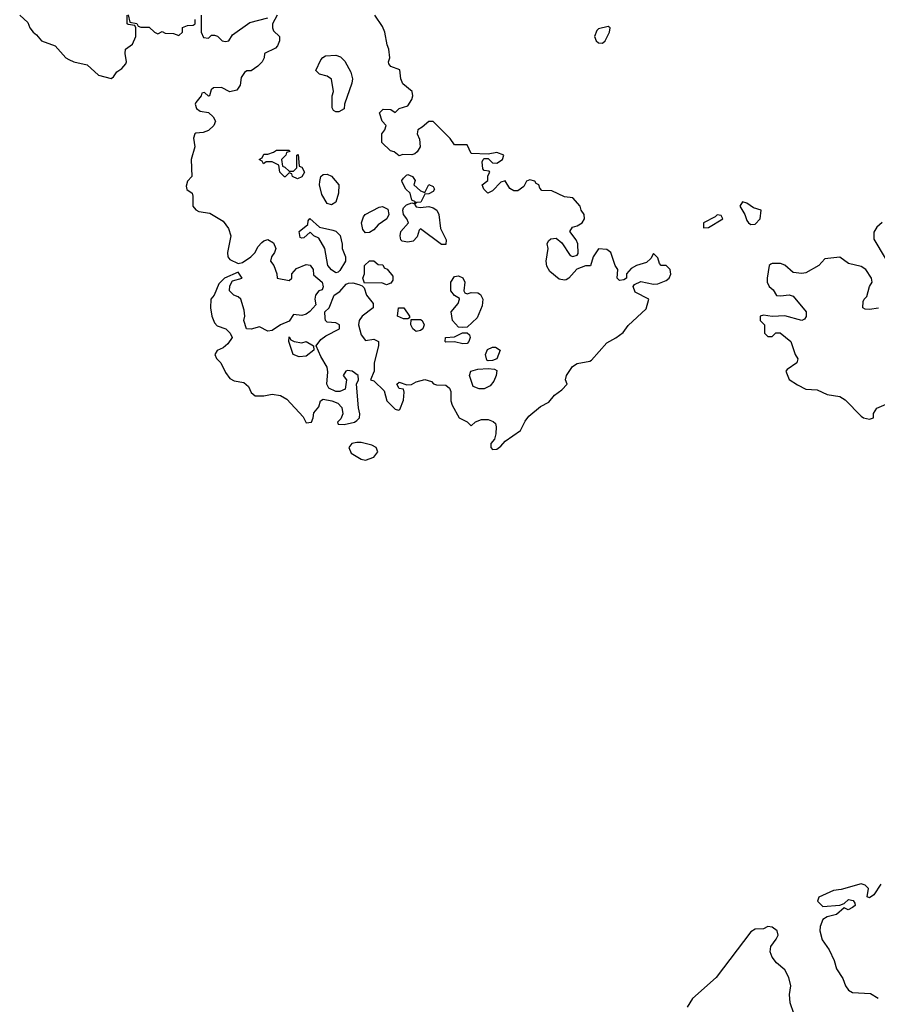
# Model space of a CAD drawing. Header units: inches. Extents: x 2789275 to 2951659, y 860290 to 1033804.
# Tile 171 of 256: x 2862418 to 2866467, y 1013643 to 1018289. Entities that reach past the tile are written whole.
import ezdxf

# ---------------------------------------------------------------- set-up
doc = ezdxf.new("R2010")
doc.units = ezdxf.units.IN
doc.header["$MEASUREMENT"] = 0
doc.layers.add('C8061', color=7, linetype='Continuous')

msp = doc.modelspace()

# ---------------------------------------------------------------- linework, layer by layer
at = {"layer": 'C8061', "color": 2, "elevation": 2}
for points in [[(2862418, 1018310), (2862456, 1018276), (2862466, 1018250), (2862481, 1018230), (2862498, 1018218), (2862521, 1018190), (2862585.2, 1018165.2), (2862636, 1018110), (2862650, 1018100.7), (2862674, 1018090), (2862736, 1018076), (2862790, 1018027.7), (2862850, 1018012), (2862860.4, 1018019.6), (2862876.4, 1018043.6), (2862900.4, 1018059.6), (2862919, 1018081), (2862922, 1018090), (2862915.3, 1018130), (2862918, 1018150), (2862950, 1018174), (2862966, 1018210), (2862966, 1018250), (2862962, 1018262), (2862930, 1018266), (2862926, 1018270), (2862926, 1018310)], [(2862930, 1018312), (2862938, 1018278), (2862971.6, 1018271.6), (2862978, 1018258), (2862990, 1018254), (2863030, 1018254), (2863054, 1018230), (2863070, 1018222), (2863090, 1018234), (2863105.4, 1018225.4), (2863143.6, 1018223.6), (2863170, 1018214), (2863186, 1018230), (2863187.3, 1018252.7), (2863210, 1018262), (2863236.4, 1018263.6), (2863246, 1018270), (2863246, 1018290)], [(2863634, 1018310), (2863611.3, 1018270), (2863611, 1018250), (2863616, 1018236), (2863644.7, 1018210), (2863644.7, 1018190), (2863634.8, 1018165.2), (2863625.4, 1018154.6), (2863574, 1018130), (2863572, 1018110), (2863562, 1018090), (2863542, 1018070), (2863510, 1018048), (2863490, 1018048), (2863479.6, 1018040.4), (2863463.6, 1018016.4), (2863459.6, 1017980.4), (2863443.6, 1017956.4), (2863410, 1017948), (2863370, 1017968.7), (2863332.7, 1017967.3), (2863322, 1017958), (2863314, 1017930), (2863310, 1017928), (2863290, 1017946), (2863278, 1017942), (2863274, 1017930), (2863250, 1017898), (2863246.8, 1017890), (2863252, 1017870), (2863270, 1017858), (2863310, 1017852), (2863331.1, 1017831.1), (2863342, 1017810), (2863334, 1017790), (2863310, 1017766), (2863283.6, 1017756.4), (2863250, 1017754), (2863244.7, 1017750), (2863238, 1017730), (2863244.7, 1017690), (2863227.3, 1017630), (2863231.3, 1017550), (2863210, 1017528), (2863203.5, 1017503.5), (2863207.3, 1017487.3), (2863232, 1017470), (2863236, 1017456), (2863236, 1017410), (2863250, 1017391.3), (2863264, 1017384), (2863315.9, 1017375.9), (2863378, 1017338), (2863404.5, 1017304.5), (2863414, 1017270), (2863398.8, 1017190), (2863401, 1017170), (2863410, 1017158), (2863450, 1017138), (2863470, 1017142.8), (2863509, 1017170), (2863529.2, 1017190), (2863542.9, 1017217.1), (2863561.5, 1017238.5), (2863570, 1017246), (2863590, 1017251.3), (2863615.9, 1017235.9), (2863626.8, 1017210), (2863621, 1017190), (2863606.8, 1017170), (2863602.8, 1017150), (2863618, 1017130), (2863632, 1017090), (2863634, 1017070), (2863690, 1017058), (2863702, 1017070), (2863702, 1017090), (2863725.4, 1017114.6), (2863770, 1017134), (2863790, 1017130.7), (2863802.8, 1017110), (2863804.9, 1017084.9), (2863846, 1017050), (2863850.9, 1017029.1), (2863845.4, 1017014.6), (2863830, 1017009.2), (2863814, 1016990), (2863810.7, 1016970), (2863816.3, 1016943.7), (2863788.3, 1016911.7), (2863770, 1016899.3), (2863750, 1016893.2), (2863710, 1016898), (2863690, 1016866), (2863650, 1016849), (2863610, 1016822.7), (2863590, 1016819.3), (2863550, 1016839.3), (2863510, 1016829), (2863489, 1016830), (2863476, 1016870), (2863481.2, 1016890), (2863478, 1016918), (2863462, 1016970), (2863450, 1016982), (2863429, 1016989), (2863409, 1017010), (2863410, 1017034), (2863423.1, 1017056.9), (2863468, 1017070), (2863450, 1017098), (2863384.7, 1017070), (2863358, 1017042), (2863336, 1016990), (2863321, 1016970), (2863318.8, 1016930), (2863324.4, 1016890), (2863338.3, 1016858.3), (2863350, 1016844), (2863390.5, 1016830.5), (2863411, 1016810), (2863420.7, 1016790), (2863401.1, 1016758.9), (2863378.8, 1016741.2), (2863350, 1016728.7), (2863338.8, 1016710), (2863347.3, 1016690), (2863367.3, 1016670), (2863390, 1016624.7), (2863410, 1016596), (2863430, 1016585.5), (2863476.8, 1016576.8), (2863498, 1016558), (2863511, 1016530), (2863530, 1016514.8), (2863570, 1016514.8), (2863610, 1016522.8), (2863650, 1016516), (2863679.3, 1016499.3), (2863755.9, 1016415.9), (2863770, 1016386.8), (2863795.3, 1016390), (2863804, 1016410), (2863806, 1016434), (2863830, 1016462), (2863838, 1016490), (2863850, 1016498), (2863890.8, 1016490.8), (2863919.8, 1016479.8), (2863939.1, 1016459.1), (2863942.8, 1016430), (2863934, 1016406), (2863918, 1016390), (2863921, 1016381), (2863950, 1016379.1), (2863998, 1016390), (2864010, 1016398), (2864022, 1016410), (2864024, 1016430), (2864017, 1016457), (2864008.7, 1016570), (2864018, 1016590), (2864015.3, 1016610), (2863988, 1016630), (2863966.2, 1016633.8), (2863958, 1016630), (2863944.7, 1016610), (2863961, 1016590), (2863954.4, 1016545.6), (2863930, 1016534), (2863910, 1016534), (2863878, 1016550), (2863868.7, 1016568.7), (2863872.7, 1016627.3), (2863869.3, 1016650), (2863840.1, 1016700.1), (2863818, 1016750), (2863840.1, 1016779.9), (2863862.9, 1016797.1), (2863928, 1016830), (2863928, 1016850), (2863910, 1016859), (2863870, 1016862), (2863862, 1016870), (2863860.2, 1016880.2), (2863858, 1016910), (2863879, 1016930), (2863902, 1016990), (2863930, 1017006), (2863959, 1017041), (2863970, 1017046), (2863990, 1017046.8), (2864019.8, 1017039.8), (2864034, 1017034), (2864043.6, 1017023.6), (2864056, 1016990), (2864086, 1016950), (2864086, 1016930), (2864034.8, 1016890), (2864020.5, 1016870), (2864018, 1016850), (2864030, 1016802), (2864050, 1016776), (2864090, 1016782), (2864112, 1016770), (2864111.3, 1016750), (2864092, 1016670), (2864092, 1016630), (2864074, 1016590), (2864090, 1016584.7), (2864138, 1016538), (2864151.3, 1016490), (2864190, 1016451.3), (2864206.8, 1016446.8), (2864212.7, 1016450), (2864230, 1016494), (2864232.3, 1016532.3), (2864230, 1016546), (2864209, 1016549), (2864198, 1016570), (2864210, 1016578), (2864245.4, 1016565.4), (2864267.7, 1016567.7), (2864290, 1016580.5), (2864330, 1016591), (2864362, 1016582), (2864371.1, 1016571.1), (2864386, 1016566), (2864430, 1016564), (2864446.8, 1016550), (2864454, 1016534), (2864453.4, 1016490), (2864459.1, 1016470), (2864492, 1016410), (2864530.9, 1016390.9), (2864550, 1016372), (2864569.1, 1016390.9), (2864597.5, 1016402.5), (2864630, 1016403), (2864653.7, 1016393.7), (2864663.5, 1016383.5), (2864667.7, 1016367.7), (2864665.8, 1016334.2), (2864658.8, 1016310), (2864642.8, 1016290), (2864642.8, 1016270), (2864650, 1016261), (2864670, 1016262.8), (2864690, 1016276), (2864710, 1016301), (2864782, 1016350), (2864804.7, 1016395.3), (2864822, 1016418), (2864876, 1016464), (2864915.5, 1016484.5), (2864942.7, 1016517.3), (2864978, 1016542), (2865002, 1016570), (2864995.3, 1016590), (2864999, 1016610), (2865027, 1016653), (2865050, 1016666.8), (2865110, 1016677.3), (2865117.6, 1016682.4), (2865190, 1016764.7), (2865232.3, 1016787.7), (2865266.3, 1016813.7), (2865290, 1016846), (2865375.1, 1016924.9), (2865388, 1016970), (2865323.7, 1017003.7), (2865314, 1017030), (2865320.2, 1017039.8), (2865350, 1017054), (2865410, 1017040.7), (2865430, 1017042.8), (2865470, 1017058.8), (2865484, 1017070), (2865492.3, 1017087.7), (2865489, 1017110), (2865470, 1017129), (2865446, 1017130), (2865438, 1017138), (2865430, 1017166), (2865410, 1017186), (2865398, 1017162), (2865377.3, 1017142.7), (2865330, 1017129.2), (2865304.5, 1017115.5), (2865282, 1017090), (2865282, 1017070), (2865270, 1017062), (2865250, 1017058), (2865238, 1017070), (2865242, 1017110), (2865229, 1017129), (2865208.7, 1017190), (2865190, 1017204), (2865150, 1017208.7), (2865124.7, 1017170), (2865112.7, 1017127.3), (2865088.4, 1017128.4), (2865047.5, 1017112.5), (2865010.6, 1017069.4), (2864998, 1017062), (2864990, 1017059.3), (2864964.5, 1017064.5), (2864920.7, 1017100.7), (2864906.3, 1017126.3), (2864902.7, 1017150), (2864913.2, 1017210), (2864908.9, 1017231.1), (2864914, 1017246), (2864924.7, 1017255.3), (2864950, 1017258.8), (2864976.7, 1017236.7), (2865016, 1017176), (2865030, 1017171), (2865050, 1017178), (2865054.8, 1017185.2), (2865052.3, 1017232.3), (2865045.2, 1017250), (2865015.3, 1017290), (2865028, 1017310), (2865050, 1017316.3), (2865073.2, 1017330), (2865083.7, 1017350), (2865082.7, 1017370), (2865069, 1017390), (2865064, 1017410), (2865030, 1017448), (2864990, 1017453.2), (2864930, 1017480.9), (2864883.1, 1017483.1), (2864873.6, 1017493.6), (2864868, 1017510), (2864856.5, 1017516.5), (2864850, 1017528), (2864826, 1017534), (2864810, 1017528), (2864798, 1017502), (2864770, 1017481.2), (2864750, 1017481.2), (2864732.3, 1017492.3), (2864710, 1017528.7), (2864690, 1017522), (2864650, 1017482), (2864628, 1017470), (2864609.1, 1017489.1), (2864602, 1017510), (2864628, 1017530), (2864628, 1017552), (2864638, 1017570), (2864634.6, 1017574.6), (2864610, 1017578), (2864604.7, 1017584.7), (2864602, 1017618), (2864606, 1017630), (2864610, 1017634), (2864630, 1017634), (2864650, 1017614), (2864670, 1017612), (2864698, 1017630), (2864704, 1017650), (2864670, 1017662.7), (2864630, 1017655.3), (2864550, 1017658), (2864530, 1017698), (2864470, 1017698), (2864450, 1017728), (2864370, 1017808.7), (2864350, 1017808.7), (2864318.5, 1017781.5), (2864298, 1017770), (2864294.8, 1017750), (2864305.2, 1017725.2), (2864308, 1017690), (2864294.6, 1017665.4), (2864283.4, 1017656.6), (2864270, 1017652), (2864227.3, 1017652.7), (2864210, 1017646), (2864185.2, 1017665.2), (2864168, 1017670), (2864128, 1017710), (2864128, 1017750), (2864142, 1017770), (2864148.7, 1017790), (2864128.7, 1017810), (2864117.2, 1017850), (2864133.6, 1017866.4), (2864170, 1017866), (2864190, 1017852), (2864209.3, 1017870.7), (2864250, 1017882.8), (2864270, 1017912), (2864273.6, 1017930), (2864271.1, 1017951.1), (2864226.8, 1017986.8), (2864218, 1018010), (2864212.5, 1018052.5), (2864170, 1018068), (2864161.2, 1018081.2), (2864159, 1018090), (2864165.2, 1018110), (2864160.9, 1018150), (2864152.7, 1018170), (2864142, 1018230), (2864130, 1018257.2), (2864094.5, 1018310)], [(2863274, 1018310), (2863274, 1018230), (2863285.4, 1018205.4), (2863310, 1018202), (2863324, 1018216), (2863336.9, 1018216.9), (2863352, 1018212), (2863374, 1018190), (2863390, 1018186.8), (2863406, 1018190), (2863422, 1018218), (2863504.7, 1018275.3), (2863590, 1018298)], [(2866490, 1017332.3), (2866464, 1017310), (2866450, 1017286), (2866450, 1017254), (2866503.4, 1017163.4)], [(2866472.7, 1016927.3), (2866430, 1016920.9), (2866410, 1016922.7), (2866399, 1016930), (2866400.2, 1016959.8), (2866404, 1016970), (2866417.6, 1016982.4), (2866429.6, 1017030.4), (2866442.7, 1017050), (2866439.3, 1017070), (2866411.8, 1017110), (2866390, 1017125.1), (2866330, 1017139.3), (2866290, 1017169), (2866218.8, 1017161.2), (2866190.5, 1017129.5), (2866130, 1017095.1), (2866110, 1017091.6), (2866070, 1017097), (2866030, 1017131.6), (2866010, 1017138.4), (2865970, 1017139.3), (2865964.1, 1017135.9), (2865956, 1017130), (2865946, 1017070), (2865946, 1017050), (2865956, 1017030), (2865974.6, 1017014.6), (2865990, 1016988.2), (2866010, 1016986), (2866050, 1016990.8), (2866070, 1016984), (2866131.3, 1016910), (2866130.9, 1016889.1), (2866123.5, 1016876.5), (2866110, 1016869.2), (2866030, 1016891.5), (2865970, 1016888), (2865930, 1016895.3), (2865914, 1016890), (2865914, 1016870), (2865934, 1016850), (2865934, 1016810), (2865950, 1016794), (2865970, 1016794), (2865988, 1016812), (2866008.7, 1016811.3), (2866058, 1016770), (2866078.8, 1016710), (2866091, 1016689), (2866086, 1016670), (2866041.1, 1016638.9), (2866034.8, 1016630), (2866050, 1016592), (2866090, 1016565.5), (2866130, 1016546.4), (2866182.8, 1016542.8), (2866230, 1016521), (2866290, 1016511), (2866315.5, 1016495.5), (2866390, 1016418), (2866402, 1016410), (2866430, 1016404), (2866448, 1016410), (2866448.9, 1016431.1), (2866464, 1016456), (2866530, 1016484)], [(2866482.8, 1014210), (2866450, 1014159), (2866430, 1014146), (2866418, 1014150), (2866425.2, 1014190), (2866410, 1014205.2), (2866390, 1014211.3), (2866295.8, 1014184.2), (2866259.9, 1014180.1), (2866190, 1014148), (2866184, 1014130), (2866210, 1014104.9), (2866290, 1014111), (2866310, 1014118), (2866330, 1014137.3), (2866353.4, 1014133.4), (2866361, 1014121), (2866362.8, 1014110), (2866350, 1014099.3), (2866329.5, 1014089.5), (2866310, 1014098), (2866273.4, 1014066.6), (2866230, 1014055.1), (2866210, 1014042.9), (2866196.5, 1014010), (2866195.6, 1013990), (2866206.6, 1013946.6), (2866239.5, 1013899.5), (2866263, 1013850), (2866274, 1013810), (2866304.5, 1013764.5), (2866316.3, 1013730), (2866330.8, 1013710), (2866350, 1013698), (2866434, 1013694), (2866470, 1013672)], [(2866089.6, 1013550), (2866055.1, 1013650), (2866051.6, 1013690), (2866058.7, 1013730), (2866049.7, 1013769.7), (2866030, 1013805.2), (2865990, 1013839), (2865970, 1013865.2), (2865960.7, 1013890), (2865964.7, 1013915.3), (2865989.4, 1013950), (2865998, 1013970), (2865994.5, 1013990), (2865970, 1014006.6), (2865950, 1014009.4), (2865930, 1013999.3), (2865890, 1013997.6), (2865870, 1013985.6), (2865705.2, 1013770), (2865594.6, 1013670), (2865568.9, 1013630)]]:
    msp.add_lwpolyline(points, dxfattribs=at)
for points in [[(2865196.4, 1018256.4), (2865150, 1018246), (2865142, 1018238), (2865131.3, 1018210), (2865138.8, 1018190), (2865150, 1018180.7), (2865170, 1018178.8), (2865181.2, 1018190), (2865202, 1018230), (2865206, 1018250)], [(2863910, 1017854), (2863900.2, 1017860.2), (2863893.6, 1017873.6), (2863892.7, 1017930), (2863899.3, 1017950), (2863890, 1018008), (2863870, 1018022.7), (2863832.9, 1018032.9), (2863815.3, 1018050), (2863840.1, 1018099.9), (2863848.9, 1018111.1), (2863862, 1018118), (2863910, 1018121.6), (2863933.2, 1018113.2), (2863952.8, 1018092.8), (2863981.7, 1018041.7), (2863988.8, 1018010), (2863986.7, 1017990), (2863950.8, 1017890), (2863950, 1017868), (2863925.4, 1017854.6)], [(2863690, 1017574), (2863710, 1017574), (2863726, 1017590), (2863726, 1017650), (2863732.7, 1017652.7), (2863738, 1017598), (2863750, 1017594), (2863762, 1017570), (2863750, 1017548), (2863730, 1017538), (2863706, 1017550), (2863702, 1017562), (2863690, 1017566), (2863671.6, 1017548.4), (2863668.4, 1017548.4), (2863646, 1017570), (2863642, 1017602), (2863610, 1017618), (2863582, 1017618), (2863568.4, 1017608.4), (2863562, 1017622), (2863548, 1017630), (2863562, 1017638), (2863570, 1017654), (2863590, 1017654), (2863616.4, 1017663.6), (2863630, 1017674), (2863690, 1017674), (2863692.7, 1017667.3), (2863678, 1017662), (2863674, 1017650), (2863654, 1017630), (2863658, 1017598), (2863670, 1017594)], [(2863890, 1017415.3), (2863870, 1017422), (2863845.1, 1017465.1), (2863834, 1017510), (2863834.2, 1017525.8), (2863839.3, 1017550), (2863850, 1017559.1), (2863870, 1017560.7), (2863890.6, 1017550.6), (2863924.7, 1017510), (2863922.8, 1017470), (2863910, 1017428)], [(2864330, 1017474), (2864350, 1017512), (2864370, 1017502), (2864376, 1017490), (2864370, 1017478), (2864350, 1017468), (2864330, 1017466), (2864311.3, 1017428.7), (2864292.7, 1017427.3), (2864282, 1017418), (2864290, 1017406.8), (2864310, 1017402.8), (2864350, 1017408.2), (2864370, 1017402), (2864386.8, 1017390), (2864396.3, 1017370), (2864403.8, 1017303.8), (2864432, 1017250), (2864430, 1017228.7), (2864410, 1017228), (2864310, 1017302), (2864303.5, 1017296.5), (2864294.8, 1017265.2), (2864275.3, 1017244.7), (2864250, 1017239), (2864224, 1017244), (2864218, 1017250), (2864214, 1017270), (2864217.2, 1017290), (2864254, 1017330), (2864245.2, 1017350), (2864229.2, 1017370), (2864226, 1017390), (2864230, 1017402), (2864244.8, 1017415.2), (2864270, 1017424.7), (2864278, 1017422), (2864286, 1017430), (2864270, 1017438), (2864261.2, 1017470), (2864241.2, 1017490), (2864223.1, 1017523.1), (2864222, 1017530), (2864230, 1017542), (2864244.7, 1017555.3), (2864250, 1017558), (2864272, 1017550), (2864284.7, 1017530), (2864278, 1017510), (2864310, 1017481)], [(2865830, 1017429), (2865817.3, 1017410), (2865841, 1017370), (2865850, 1017342), (2865858, 1017330), (2865870, 1017322.8), (2865890, 1017324.7), (2865914, 1017350), (2865918, 1017390), (2865881.5, 1017401.5), (2865850, 1017422.7)], [(2864050, 1017282.7), (2864038.6, 1017298.6), (2864032.3, 1017330), (2864040.9, 1017359.1), (2864048.7, 1017370), (2864115.5, 1017404.5), (2864130, 1017407.3), (2864155.2, 1017395.2), (2864161, 1017370), (2864151.3, 1017350), (2864110, 1017320.9), (2864090, 1017297.2), (2864070, 1017285.2)], [(2863910, 1017095.3), (2863890, 1017108.7), (2863873.2, 1017130), (2863858, 1017210), (2863830, 1017258), (2863806, 1017270), (2863790, 1017286), (2863759.6, 1017260.4), (2863750, 1017258), (2863742, 1017262), (2863738, 1017290), (2863778, 1017322), (2863780.4, 1017339.6), (2863788.4, 1017351.6), (2863834, 1017310), (2863896.8, 1017296.8), (2863910.7, 1017290.7), (2863930.7, 1017270.7), (2863941, 1017230), (2863941, 1017210), (2863956, 1017170), (2863956, 1017150), (2863930, 1017106), (2863922, 1017098)], [(2865710, 1017368), (2865701, 1017359), (2865646, 1017330), (2865646.4, 1017306.4), (2865670, 1017308), (2865738, 1017350), (2865730, 1017366)], [(2864150, 1017038), (2864127.3, 1017047.3), (2864046, 1017046), (2864038, 1017070), (2864046, 1017090), (2864046, 1017130), (2864070, 1017152), (2864090, 1017152), (2864110, 1017134), (2864132.7, 1017132.7), (2864138, 1017118), (2864152.7, 1017112.7), (2864179.6, 1017079.6), (2864179.6, 1017060.4), (2864170, 1017046)], [(2864530, 1016994.8), (2864550, 1017002.4), (2864580.5, 1017000.5), (2864592.8, 1016992.8), (2864603.8, 1016970), (2864601.1, 1016938.9), (2864578, 1016882), (2864530, 1016839), (2864510, 1016836), (2864490, 1016839), (2864461.2, 1016870), (2864455.3, 1016910), (2864488.7, 1016950), (2864494, 1016970), (2864494, 1016974), (2864470, 1016988), (2864453.2, 1017010), (2864452.7, 1017050), (2864470, 1017078), (2864490, 1017081), (2864510.6, 1017070.6), (2864519.1, 1017050), (2864514.8, 1017010), (2864519.6, 1016999.6)], [(2864230, 1016877.2), (2864202, 1016890), (2864206, 1016930), (2864232, 1016930), (2864258, 1016890), (2864258, 1016882), (2864250, 1016878)], [(2864290, 1016817.2), (2864274, 1016830), (2864264, 1016850), (2864266, 1016874), (2864310, 1016874.8), (2864318, 1016870), (2864326.8, 1016850), (2864321, 1016830), (2864310, 1016822.7)], [(2863750, 1016764.9), (2863770.7, 1016770.7), (2863804.7, 1016750), (2863806, 1016730), (2863770, 1016700.9), (2863738, 1016698), (2863709.6, 1016709.6), (2863689, 1016770), (2863690, 1016792), (2863698, 1016778), (2863714, 1016770)], [(2864510, 1016759), (2864470, 1016768.7), (2864430, 1016768), (2864426, 1016770), (2864428, 1016790), (2864470, 1016792), (2864508.4, 1016811.6), (2864530, 1016812), (2864542, 1016802), (2864544.7, 1016790), (2864538, 1016770), (2864530, 1016762)], [(2864630, 1016679), (2864623.2, 1016683.2), (2864617.2, 1016710), (2864627.2, 1016732.8), (2864650, 1016744), (2864663.5, 1016743.5), (2864686, 1016730), (2864670, 1016688.7), (2864650, 1016681.2)], [(2864610, 1016546.6), (2864586.8, 1016546.8), (2864558, 1016558), (2864542, 1016610), (2864548, 1016630), (2864580.2, 1016639.8), (2864630, 1016644), (2864659.8, 1016639.8), (2864670, 1016634), (2864666.8, 1016610), (2864656.4, 1016583.6), (2864639.2, 1016560.8)], [(2864010, 1016294), (2863986, 1016290), (2863971.3, 1016270), (2863983.5, 1016243.5), (2864030, 1016216), (2864050, 1016211), (2864090, 1016224.7), (2864109, 1016250), (2864101.2, 1016270), (2864081, 1016281), (2864030, 1016293.6)]]:
    msp.add_lwpolyline(points, close=True, dxfattribs=at)

doc.saveas('drawing.dxf')
